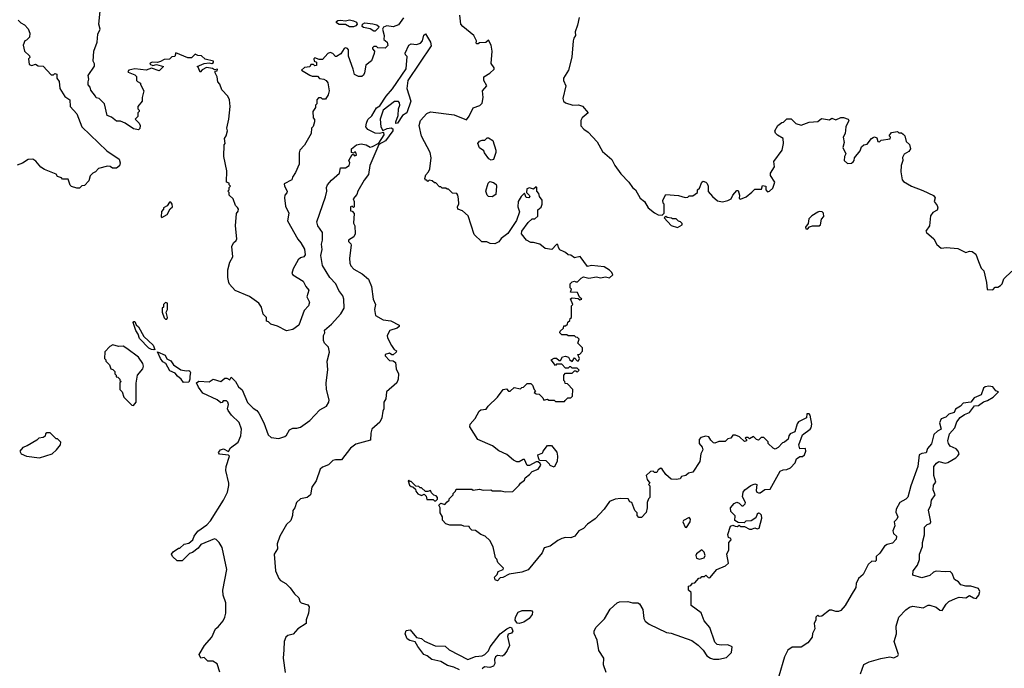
# Model space of a CAD drawing. Extents: x 2472589 to 2662339, y 701009 to 849030.
# Tile 54 of 256: x 2551111 to 2558765, y 730487 to 735529. Entities that reach past the tile are written whole.
import ezdxf

# ---------------------------------------------------------------- set-up
doc = ezdxf.new("R2010")
doc.units = 0

msp = doc.modelspace()

# ---------------------------------------------------------------- linework, layer by layer
at = {"layer": '0CON05XD'}
for points in [[(2554095, 735543.3), (2554055, 735488.8), (2554015, 735474.2), (2553965, 735480), (2553938.8, 735471.2), (2553932.5, 735455), (2553943.3, 735405), (2553942.5, 735375), (2553967.5, 735355), (2553971.7, 735328.3), (2553951.7, 735308.3), (2553895, 735310), (2553885, 735320), (2553865, 735320), (2553855, 735310), (2553853, 735303), (2553870, 735285), (2553867.5, 735265), (2553845, 735210), (2553802.5, 735175), (2553792.5, 735115), (2553783, 735097), (2553771.7, 735088.3), (2553745, 735087.5), (2553715, 735102.5), (2553703.6, 735143.6), (2553667.5, 735245), (2553667.5, 735295), (2553660, 735305), (2553645, 735310), (2553633.3, 735305), (2553607.7, 735262.3), (2553575, 735242.5), (2553565, 735242.5), (2553546.1, 735266.1), (2553525, 735273.3), (2553507.5, 735265), (2553465, 735220), (2553438.3, 735218.3), (2553405, 735232.5), (2553397.5, 735225), (2553400, 735205), (2553418.3, 735198.3), (2553418.3, 735171.7), (2553405, 735170), (2553395, 735180), (2553375, 735180), (2553367, 735163), (2553325, 735157.5), (2553303, 735137), (2553366.1, 735096.1), (2553385, 735088.8), (2553425, 735088.8), (2553442.5, 735072.5), (2553475.7, 735065.7), (2553492.5, 735055), (2553507, 735037), (2553517.5, 734975), (2553510, 734945), (2553488.3, 734911.7), (2553465, 734910), (2553455, 734920), (2553435, 734920), (2553420, 734905), (2553420, 734875), (2553410, 734865), (2553410, 734845), (2553390, 734815), (2553392.5, 734765), (2553401.7, 734751.7), (2553402.5, 734735), (2553391.7, 734698.3), (2553380, 734685), (2553377.5, 734645), (2553326.1, 734553.9), (2553290, 734515), (2553283, 734493), (2553282.5, 734405), (2553255, 734340), (2553232.5, 734305), (2553227, 734283), (2553168.3, 734251.7), (2553170, 734235), (2553190, 734195), (2553188.3, 734181.7), (2553171.2, 734165), (2553168.8, 734145), (2553178.3, 734078.3), (2553203.8, 734025), (2553193.8, 733965), (2553273.4, 733823.4), (2553296.2, 733795), (2553325.7, 733745.7), (2553329.3, 733700.7), (2553320, 733685), (2553293, 733677), (2553275, 733662.5), (2553238.3, 733591.7), (2553227.5, 733555), (2553234.2, 733544.2), (2553315.9, 733495.9), (2553334.3, 733454.3), (2553360, 733425), (2553343.8, 733375), (2553363, 733333), (2553357.5, 733305), (2553321.7, 733268.3), (2553280, 733155), (2553235, 733120), (2553185, 733110), (2553115, 733147.5), (2553063, 733163), (2553045, 733180), (2553030, 733185), (2553030, 733215), (2553005, 733240), (2552990, 733295), (2552970, 733325), (2552897, 733377), (2552785, 733422.5), (2552741.7, 733471.7), (2552736.1, 733486.1), (2552729.2, 733525), (2552730, 733585), (2552745.8, 733645), (2552767.5, 733685), (2552760, 733765), (2552773.3, 733795), (2552795, 733813.3), (2552798, 733825), (2552790, 733925), (2552797, 734023), (2552809.3, 734040.7), (2552812.5, 734055), (2552805, 734070), (2552790, 734085), (2552770, 734135), (2552740, 734165), (2552740, 734185), (2552730, 734195), (2552740, 734205), (2552740, 734225), (2552750, 734235), (2552740, 734245), (2552738.3, 734258.3), (2552720, 734265), (2552722.5, 734355), (2552697.5, 734465), (2552700, 734555), (2552707.5, 734565), (2552702.5, 734605), (2552717.5, 734625), (2552727.5, 734665), (2552722.5, 734685), (2552737.5, 734755), (2552746.7, 734855), (2552742.5, 734905), (2552730, 734935), (2552682.7, 734982.7), (2552667, 735027), (2552652.5, 735045), (2552647.5, 735085), (2552630, 735115), (2552631.7, 735128.3), (2552645, 735130), (2552650, 735145), (2552625, 735140), (2552609.3, 735149.3), (2552563.6, 735156.4), (2552530, 735140), (2552515, 735120), (2552498.8, 735158.8), (2552490, 735165), (2552545, 735187.5), (2552585, 735192.5), (2552605, 735187.5), (2552617.5, 735195), (2552617.5, 735205), (2552553, 735223), (2552525, 735247.5), (2552495, 735250), (2552475, 735260), (2552447, 735233), (2552417, 735233), (2552325, 735270), (2552318.3, 735241.7), (2552295, 735240), (2552275, 735222.5), (2552235, 735220), (2552205, 735202.5), (2552183, 735197), (2552141.7, 735198.3), (2552125, 735190), (2552123.3, 735183.3), (2552145, 735172.5), (2552175, 735180), (2552230, 735165), (2552195, 735130), (2552135, 735152.5), (2552095, 735137.5), (2552005, 735147.5), (2551960, 735135), (2551953, 735127), (2551955, 735120), (2552005, 735100), (2552018.3, 735088.3), (2552020, 735055), (2552028.3, 735048.3), (2552050, 735035), (2552050, 735025), (2552077.5, 734975), (2552062.5, 734925), (2552062.5, 734895), (2552030, 734855), (2552030, 734835), (2552040, 734825), (2552040, 734815), (2552030, 734805), (2552030, 734775), (2552010, 734755), (2552040, 734725), (2552047, 734707), (2552046.4, 734683.6), (2552035, 734672.5), (2551995, 734680), (2551930, 734725), (2551895, 734740), (2551865, 734740), (2551825, 734770), (2551790, 734785), (2551770, 734875), (2551730, 734915), (2551705, 734920), (2551700, 734935), (2551665, 734980), (2551660, 735005), (2551643, 735023), (2551642.5, 735045), (2551650, 735065), (2551642.5, 735095), (2551693, 735167), (2551692.5, 735185), (2551682.5, 735205), (2551687.5, 735285), (2551712.5, 735355), (2551717.5, 735415), (2551737.5, 735455), (2551726.7, 735495), (2551737.5, 735595)], [(2553675, 735473.8), (2553645, 735491.2), (2553595, 735491.2), (2553574.1, 735504.1), (2553573.3, 735515), (2553585, 735523.3), (2553605, 735526), (2553645, 735518.8), (2553675, 735527.1), (2553705, 735520), (2553728.9, 735508.9), (2553734.2, 735495), (2553725, 735481.4), (2553705, 735474.2), (2553675, 735473.8)], [(2554298.3, 734368.3), (2554310, 734455), (2554303.3, 734495), (2554234.2, 734624.2), (2554216.7, 734705), (2554226.7, 734745), (2554275, 734800), (2554305, 734811.2), (2554488.3, 734788.3), (2554585, 734750), (2554605, 734777.5), (2554635, 734843.3), (2554688.3, 734861.7), (2554705, 734880), (2554713.3, 734925), (2554710, 734975), (2554742.5, 735015), (2554720, 735055), (2554720, 735085), (2554766.1, 735113.9), (2554800, 735145), (2554800, 735155), (2554777, 735187), (2554783.3, 735285), (2554775, 735330), (2554755, 735370), (2554735, 735352.5), (2554685, 735350), (2554675, 735340), (2554665, 735340), (2554660, 735345), (2554662.5, 735365), (2554642.5, 735405), (2554556.1, 735476.1), (2554541.2, 735495), (2554531.5, 735565)], [(2555459.2, 735545), (2555447.5, 735485), (2555430, 735435), (2555432.5, 735405), (2555417.5, 735385), (2555412.5, 735365), (2555403.6, 735236.4), (2555376.7, 735135), (2555338.8, 735075), (2555338.8, 735055), (2555356.2, 735015), (2555334.2, 734915.8), (2555338.8, 734895), (2555355, 734881.2), (2555410, 734865), (2555455, 734866), (2555485.9, 734855.9), (2555530, 734805), (2555482.5, 734765), (2555472.5, 734745), (2555473, 734703), (2555497, 734677), (2555530, 734655), (2555599.3, 734579.3), (2555642.5, 734505), (2555715, 734442.5), (2555737.5, 734395), (2555785, 734330), (2555847.5, 734265), (2555873.6, 734223.6), (2555897.5, 734205), (2555935, 734142.5), (2555967.5, 734115), (2555997, 734067), (2556045, 734027.5), (2556075, 734012.5), (2556105, 734010), (2556120, 734025), (2556120, 734095), (2556113, 734103), (2556110, 734125), (2556135, 734170), (2556233, 734163), (2556285, 734147.5), (2556305, 734150), (2556315, 734160), (2556345, 734160), (2556380, 734185), (2556380, 734205), (2556395, 734220), (2556413.9, 734266.1), (2556425, 734273.3), (2556445, 734266.7), (2556456.2, 734255), (2556464, 734235), (2556463, 734193), (2556497.5, 734155), (2556535, 734120), (2556575, 734112.5), (2556615, 734122.5), (2556643, 734137), (2556654.2, 734165.8), (2556685, 734200), (2556695, 734200), (2556706.7, 734165), (2556705, 734140), (2556715, 734133.3), (2556758.3, 734151.7), (2556803, 734187), (2556825, 734212.5), (2556878.3, 734211.7), (2556885, 734240), (2556910, 734235), (2556910, 734205), (2556925, 734190), (2556940, 734195), (2556965, 734220), (2556982.5, 734265), (2556948.3, 734318.3), (2556947.5, 734335), (2556977.5, 734385), (2556973, 734427), (2557037.5, 734515), (2557047.5, 734565), (2557046.1, 734606.1), (2557000.7, 734630.7), (2556986.4, 734646.4), (2556982.5, 734665), (2557003.6, 734706.4), (2557035, 734730), (2557048.3, 734731.7), (2557075, 734757.5), (2557107, 734757), (2557145, 734722.5), (2557185, 734707.5), (2557247, 734733), (2557315, 734737.5), (2557345, 734760), (2557405, 734750), (2557425, 734762.5), (2557455, 734750), (2557495, 734767.5), (2557515, 734767.5), (2557550, 734755), (2557557.5, 734745), (2557533, 734697), (2557526.7, 734645), (2557512.5, 734615), (2557520, 734575), (2557510, 734535), (2557532.5, 734485), (2557522.5, 734465), (2557520, 734435), (2557545, 734410), (2557577, 734413), (2557590, 734425), (2557597, 734433), (2557600, 734455), (2557645, 734510), (2557655, 734540), (2557673.3, 734556.7), (2557698.3, 734561.7), (2557732.5, 734605), (2557745, 734612.5), (2557755, 734617.5), (2557775, 734610), (2557781.7, 734581.7), (2557795, 734580), (2557808.3, 734591.7), (2557878.3, 734601.7), (2557880, 734615), (2557870, 734625), (2557888.3, 734651.7), (2557935, 734660), (2557945, 734650), (2557965, 734650), (2557979.3, 734639.3), (2557992.5, 734625), (2558003, 734583), (2558028.3, 734558.3), (2558036.7, 734525), (2558022.5, 734505), (2557987, 734483), (2557973.6, 734456.4), (2557976.7, 734435), (2557963.3, 734395), (2557960, 734345), (2557970, 734285), (2557981.7, 734271.7), (2558043.9, 734233.9), (2558131.7, 734201.7), (2558215, 734162.5), (2558227, 734143), (2558220, 734115), (2558243.3, 734085), (2558248.8, 734065), (2558242, 734048), (2558210.4, 734029.6), (2558192.5, 734005), (2558182.7, 733927.3), (2558156.2, 733885), (2558160, 733875), (2558216.4, 733826.4), (2558240.7, 733780.7), (2558275, 733752.5), (2558315, 733756.7), (2558405, 733750), (2558465, 733720), (2558495, 733728.8), (2558515, 733727.5), (2558542.5, 733705), (2558565, 733648.8), (2558585, 733597.5), (2558606.4, 733576.4), (2558627.5, 733485), (2558631.7, 733431.7), (2558675, 733430), (2558695, 733450), (2558715, 733450), (2558736.4, 733463.6), (2558747.5, 733475), (2558762.5, 733515), (2558822.5, 733575)], [(2551100, 735525), (2551120, 735505), (2551149.3, 735489.3), (2551178.3, 735458.3), (2551190, 735425), (2551187, 735393), (2551165, 735370), (2551150, 735365), (2551138.3, 735331.7), (2551147.5, 735285), (2551187, 735247), (2551190, 735235), (2551180, 735225), (2551185, 735180), (2551205, 735172.5), (2551235, 735182.5), (2551255, 735170), (2551295, 735167.5), (2551355, 735100), (2551375, 735100), (2551385, 735110), (2551400, 735105), (2551400, 735075), (2551417, 735047), (2551422.5, 734995), (2551462.5, 734932.5), (2551500, 734905), (2551502.5, 734855), (2551555, 734797.5), (2551593.3, 734695), (2551788.3, 734508.3), (2551883.9, 734443.9), (2551893.3, 734415), (2551886.1, 734393.9), (2551865, 734373.3), (2551833.6, 734373.6), (2551815, 734387.5), (2551795, 734390), (2551725, 734372.5), (2551700, 734345), (2551680, 734335), (2551660, 734315), (2551650, 734275), (2551615, 734240), (2551593, 734237), (2551575, 734220), (2551555, 734220), (2551513, 734233), (2551503, 734243), (2551488.3, 734288.3), (2551445, 734290), (2551435, 734300), (2551405, 734310), (2551395, 734327.5), (2551305, 734363.3), (2551275, 734382.5), (2551237.7, 734427.7), (2551213.9, 734443.9), (2551178.3, 734441.7), (2551132.5, 734412.5), (2551091.2, 734398.8)], [(2553865, 735439.4), (2553835, 735456.9), (2553785, 735466.7), (2553774.4, 735475), (2553775.7, 735494.3), (2553795, 735503.1), (2553857.5, 735497.5), (2553888.3, 735488.3), (2553902, 735475), (2553900.8, 735465), (2553875, 735440), (2553865, 735439.4)], [(2552665.8, 730455.8), (2552645, 730522.5), (2552611.7, 730541.7), (2552573, 730543), (2552545, 730570), (2552520, 730565), (2552507.5, 730595), (2552547.5, 730665), (2552605, 730730), (2552632.5, 730795), (2552655, 730810), (2552692.5, 730855), (2552706.4, 730883.6), (2552712.5, 730915), (2552713.3, 730995), (2552693.8, 731055), (2552691.2, 731095), (2552721.2, 731255), (2552686.2, 731425), (2552662.5, 731465), (2552638.3, 731488.3), (2552625, 731493.3), (2552519.5, 731450.5), (2552499.5, 731420.5), (2552455, 731387.5), (2552431.7, 731378.3), (2552375, 731322.5), (2552335, 731323.3), (2552300, 731355), (2552292.5, 731375), (2552305, 731393.3), (2552345, 731420), (2552355, 731420), (2552389.3, 731450.7), (2552425, 731460), (2552457.5, 731485), (2552466.7, 731515), (2552495, 731552.5), (2552565, 731603.3), (2552595.7, 731634.3), (2552696.7, 731795), (2552726.7, 731855), (2552737, 731907), (2552737.5, 731925), (2552712.5, 732025), (2552715.7, 732055), (2552742.5, 732135), (2552733.3, 732143.3), (2552665, 732152.5), (2552656.9, 732165), (2552673.3, 732185), (2552695, 732193.8), (2552735, 732172.5), (2552750, 732200), (2552810, 732245), (2552831.2, 732295), (2552835.9, 732345.9), (2552818.3, 732398.3), (2552757.5, 732455), (2552731.7, 732491.7), (2552726.7, 732505), (2552733.6, 732536.4), (2552730, 732555), (2552718.8, 732565), (2552703.4, 732566.6), (2552692.5, 732565), (2552685, 732552.5), (2552675, 732550), (2552647.5, 732575), (2552535.9, 732625.9), (2552501.2, 732671.2), (2552486.2, 732705), (2552505, 732720), (2552585, 732713.3), (2552615, 732733.3), (2552673.6, 732716.4), (2552705, 732742.5), (2552722, 732742), (2552745, 732730), (2552755, 732750), (2552790, 732715), (2552813.3, 732675), (2552840.9, 732650.9), (2552882.1, 732552.1), (2552925, 732509.2), (2552955, 732492), (2552970.5, 732470.5), (2553008.8, 732395), (2553043, 732303), (2553065, 732280), (2553125, 732272.5), (2553171.7, 732288.3), (2553185, 732300), (2553209.3, 732340.7), (2553235, 732353.3), (2553265, 732352.5), (2553295, 732362), (2553367.9, 732412.1), (2553443.3, 732495), (2553496.6, 732523.4), (2553514.2, 732555), (2553517.5, 732575), (2553496, 732655), (2553494, 732705), (2553507.7, 732807.7), (2553502.5, 732875), (2553520, 732945), (2553512.7, 732982.7), (2553480, 733015), (2553473.3, 733035), (2553472.5, 733075), (2553482.5, 733095), (2553480, 733115), (2553535, 733161.2), (2553606.8, 733243.2), (2553632.5, 733285), (2553632.2, 733355), (2553622.7, 733382.7), (2553592.6, 733422.6), (2553567.5, 733475), (2553522.5, 733525), (2553465, 733617.5), (2553452.2, 733695), (2553461.2, 733741.2), (2553457.1, 733785), (2553464.2, 733815), (2553466, 733875), (2553430, 733925), (2553421.7, 733958.3), (2553489.3, 734150.7), (2553498, 734195), (2553496.2, 734225), (2553504.4, 734245.6), (2553535, 734282.5), (2553597.5, 734335), (2553605, 734376.7), (2553645, 734377.5), (2553672.5, 734395), (2553677.5, 734415), (2553670, 734435), (2553695, 734480), (2553705, 734480), (2553715, 734470), (2553730, 734475), (2553725, 734500), (2553715, 734500), (2553705, 734490), (2553690, 734495), (2553690, 734525), (2553730, 734555), (2553765, 734563.3), (2553805, 734556.2), (2553835, 734538.8), (2553855, 734542), (2553901.7, 734568.3), (2553945.5, 734634.5), (2553941.7, 734651.7), (2553905, 734643.8), (2553875, 734646), (2553816.7, 734675), (2553802, 734695), (2553806, 734725), (2553817, 734753), (2553849.8, 734780.2), (2553885, 734844), (2553912, 734858), (2553959.5, 734935), (2554008.8, 734991.2), (2554114.5, 735145.5), (2554123, 735243), (2554111.2, 735255), (2554108.3, 735268.3), (2554135, 735330), (2554155, 735340), (2554195, 735336.7), (2554227.5, 735345), (2554243.3, 735365), (2554252.1, 735407.9), (2554265, 735418), (2554304.4, 735355), (2554308.5, 735325), (2554129.2, 735055), (2554119.4, 734995), (2554150.5, 734895), (2554120, 734805), (2554087.4, 734782.6), (2554046.9, 734723.1), (2554035, 734722.5), (2554034, 734734), (2554052.9, 734785), (2554056, 734835), (2554066.2, 734865), (2554063.6, 734883.6), (2554055, 734892.5), (2554025, 734893.8), (2553937.5, 734825), (2553912.9, 734755), (2553918.8, 734695), (2553935, 734667.5), (2553966.8, 734683.2), (2553999.2, 734689.2), (2554011.2, 734681.2), (2554012.5, 734665), (2553955, 734588.1), (2553902.5, 734557.5), (2553834.3, 734395.7), (2553823.3, 734325), (2553788.8, 734281.2), (2553738.8, 734195), (2553730.7, 734169.3), (2553702.5, 734135), (2553710, 734115), (2553710, 734075), (2553705, 734070), (2553695, 734080), (2553682.5, 734075), (2553681.7, 734041.7), (2553695, 734040), (2553711.7, 734021.7), (2553706.4, 733946.4), (2553716.7, 733925), (2553718, 733865), (2553709.5, 733840.5), (2553667.5, 733815), (2553667.5, 733805), (2553685, 733787.5), (2553688.8, 733775), (2553676, 733675), (2553677.5, 733635), (2553685.6, 733615.6), (2553708.6, 733588.6), (2553774.1, 733554.1), (2553822.3, 733512.3), (2553845.8, 733455), (2553860, 733355), (2553875.8, 733315), (2553870, 733275), (2553878, 733228), (2553936.4, 733196.4), (2553995, 733187.3), (2554060.8, 733155), (2554060.8, 733145), (2554045, 733130), (2553988.3, 733111.7), (2553966.7, 733075), (2553970, 733055), (2554002.5, 732995), (2554022.5, 732965), (2554040, 732955), (2554037.5, 732945), (2554015, 732922.5), (2554005, 732922.5), (2553985, 732936.7), (2553952.5, 732925), (2553952.5, 732915), (2553985, 732880), (2554015, 732877.5), (2554033.3, 732865), (2554038.8, 732815), (2554056, 732775), (2554053.8, 732735), (2554043.3, 732705), (2553963.3, 732635), (2553958, 732582), (2553942.5, 732555), (2553942.5, 732505), (2553933.6, 732486.4), (2553926.4, 732433.6), (2553909.5, 732400.5), (2553848, 732345), (2553840, 732315), (2553839.3, 732260.7), (2553725, 732230), (2553683, 732197), (2553612.5, 732107.5), (2553567.3, 732107.3), (2553545, 732102.5), (2553512.6, 732067.4), (2553465, 732051.4), (2553446, 732035), (2553415.7, 731945), (2553383.1, 731895), (2553370.8, 731835), (2553345, 731814), (2553295, 731803.8), (2553263.8, 731775), (2553250.8, 731735), (2553235, 731712.5), (2553233.1, 731675), (2553219.2, 731635), (2553185, 731603.8), (2553134.2, 731515), (2553113.3, 731455), (2553115.7, 731415), (2553090.4, 731375), (2553099.6, 731245), (2553125, 731183.8), (2553138.3, 731168.3), (2553180, 731145), (2553213, 731113), (2553247, 731067), (2553280, 731035), (2553290, 731005), (2553300, 730995), (2553350.7, 730980.7), (2553362.5, 730965), (2553357.5, 730915), (2553337.5, 730865), (2553337.5, 730835), (2553272.5, 730795), (2553238.3, 730751.7), (2553195, 730741.1), (2553179.8, 730730.2), (2553167.5, 730695), (2553165, 730630), (2553159.5, 730565), (2553174.2, 730455)], [(2554775, 734437.5), (2554757, 734447), (2554723.8, 734493.8), (2554719.3, 734509.3), (2554685, 734532.5), (2554672, 734565), (2554685, 734583.3), (2554705, 734593.3), (2554727, 734593), (2554745, 734610), (2554755, 734610), (2554788.3, 734588.3), (2554813.3, 734515), (2554813.3, 734495), (2554795, 734442.5), (2554775, 734437.5)], [(2555928.3, 730988.3), (2555956.2, 730945), (2555964.1, 730874.1), (2555974.1, 730854.1), (2556005, 730828.8), (2556140, 730765), (2556175, 730760), (2556335, 730702.5), (2556385, 730667.5), (2556425, 730627.5), (2556452.5, 730585), (2556480, 730565), (2556505, 730557.5), (2556545, 730557.5), (2556605, 730570), (2556645, 730610), (2556650, 730655), (2556615, 730670), (2556565, 730667.5), (2556533, 730673), (2556515, 730690), (2556476.7, 730805), (2556431.2, 730855), (2556408.3, 730918.3), (2556330, 730975), (2556330, 731075), (2556310, 731095), (2556310, 731125), (2556328.3, 731131.7), (2556341.7, 731148.3), (2556358.3, 731151.7), (2556391.7, 731188.3), (2556405, 731190), (2556415, 731200), (2556435, 731200), (2556445, 731210), (2556461.7, 731191.7), (2556475, 731190), (2556530, 731255), (2556597, 731283), (2556620, 731305), (2556607, 731373), (2556623, 731407), (2556622.5, 731465), (2556642.5, 731485), (2556640, 731495), (2556620, 731505), (2556617, 731527), (2556637.5, 731592.5), (2556655, 731600), (2556673, 731593), (2556691.7, 731588.3), (2556705, 731600), (2556715, 731590), (2556745, 731590), (2556785, 731567.5), (2556801.7, 731568.3), (2556825, 731580), (2556845, 731570), (2556860, 731575), (2556880, 731655), (2556877, 731677), (2556865, 731690), (2556855, 731692.5), (2556844, 731686), (2556833, 731657), (2556797, 731633), (2556755, 731630), (2556741.7, 731618.3), (2556695, 731620), (2556670, 731635), (2556671.7, 731671.7), (2556640, 731705), (2556637.5, 731735), (2556665, 731767.5), (2556685, 731777.5), (2556705, 731770), (2556725, 731750), (2556735, 731750), (2556750, 731765), (2556752.5, 731775), (2556730.7, 731820.7), (2556734, 731855), (2556748, 731875), (2556795, 731908.6), (2556825, 731920), (2556842.5, 731915), (2556835, 731870), (2556842.5, 731855), (2556855, 731850), (2556868.3, 731851.7), (2556903.6, 731876.4), (2556945, 731880), (2557021.4, 732018.6), (2557045, 732028.8), (2557075, 732031.2), (2557102.5, 732045), (2557140, 732085), (2557150, 732115), (2557175, 732132.5), (2557196.4, 732133.6), (2557212.5, 732145), (2557223.3, 732175), (2557220, 732195), (2557175, 732193.3), (2557168.1, 732225), (2557195, 732302), (2557256.2, 732345), (2557264, 732355), (2557268, 732385), (2557256.2, 732455), (2557247.5, 732465), (2557230, 732465), (2557226.7, 732435), (2557218.3, 732428.3), (2557166, 732404), (2557153.6, 732386.4), (2557137.5, 732325), (2557100.7, 732309.3), (2557090, 732295), (2557085, 732267.5), (2557057.5, 732245), (2557040.7, 732239.3), (2557007, 732203), (2556985, 732190), (2556967, 732197), (2556930, 732235), (2556928.3, 732248.3), (2556895, 732280), (2556875, 732280), (2556855, 732260), (2556840, 732265), (2556815, 732287.5), (2556785, 732270), (2556775, 732280), (2556755, 732280), (2556750, 732275), (2556760, 732265), (2556760, 732255), (2556745, 732250), (2556707, 732287), (2556675, 732300), (2556655, 732300), (2556640, 732275), (2556615, 732270), (2556595, 732250), (2556545, 732250), (2556515, 732237.5), (2556505, 732240), (2556485, 732260), (2556467, 732287), (2556445, 732292.5), (2556405, 732280), (2556393.6, 732266.4), (2556392.5, 732235), (2556417.5, 732205), (2556422.5, 732185), (2556406.2, 732155), (2556397.5, 732095), (2556345, 732012.5), (2556310, 732005), (2556290, 731985), (2556255, 731977.5), (2556245, 731960), (2556215, 731953.3), (2556175, 731957.5), (2556133.6, 731993.6), (2556106.1, 732036.1), (2556095, 732042.5), (2556075, 732030), (2556065, 732010), (2556045, 732010), (2556035, 732020), (2556015, 732017.5), (2555980, 731985), (2555990, 731955), (2556010, 731925), (2556000, 731915), (2556010, 731905), (2556010, 731815), (2556000, 731805), (2555990, 731775), (2555990, 731735), (2555981.7, 731698.3), (2555945, 731660), (2555925, 731660), (2555910, 731675), (2555910, 731695), (2555893, 731713), (2555870, 731775), (2555855, 731780), (2555840, 731805), (2555785, 731806.7), (2555739.3, 731800.7), (2555696.1, 731783.9), (2555653.3, 731725), (2555585, 731650), (2555525, 731608), (2555495, 731573.8), (2555457.5, 731555), (2555425.8, 731514.2), (2555395, 731501.2), (2555355, 731503.3), (2555325, 731496), (2555295, 731481.2), (2555235, 731436.2), (2555187.5, 731422.5), (2555173.8, 731385), (2555065, 731251.1), (2555014.2, 731234.2), (2554915, 731217.5), (2554866.4, 731193.6), (2554845, 731190), (2554825, 731167.5), (2554807.5, 731175), (2554803.3, 731195), (2554822.5, 731215), (2554830.7, 731239.3), (2554870, 731255), (2554872.5, 731265), (2554828.3, 731308.3), (2554820, 731335), (2554810, 731345), (2554791.7, 731431.7), (2554765, 731480), (2554730, 731515), (2554695, 731527.5), (2554655, 731557.5), (2554625, 731560), (2554610, 731575), (2554605, 731590), (2554565, 731592.5), (2554545, 731600), (2554455, 731600), (2554425, 731610), (2554398.3, 731638.3), (2554397.5, 731665), (2554380, 731695), (2554380, 731735), (2554370, 731755), (2554385, 731770), (2554415, 731760), (2554435, 731780), (2554450, 731795), (2554450, 731805), (2554480, 731835), (2554480, 731845), (2554500, 731865), (2554505, 731880), (2554625, 731880), (2554635, 731872.5), (2554685, 731880), (2554715, 731872.5), (2554773, 731873), (2554787, 731867), (2554855, 731867.5), (2554885, 731857.5), (2554945, 731862.5), (2554995, 731910), (2555003.6, 731926.4), (2555035, 731950), (2555041.7, 731968.3), (2555075, 731992.5), (2555095, 732017.5), (2555142.5, 732035), (2555162.5, 732065), (2555158.3, 732078.3), (2555141.7, 732091.7), (2555125, 732092.5), (2555075, 732062.5), (2555057, 732063), (2555035, 732110), (2555025, 732110), (2554995, 732092.5), (2554975, 732092.5), (2554950, 732105), (2554898.8, 732148.8), (2554836.4, 732176.4), (2554786.1, 732216.1), (2554672.5, 732265), (2554610, 732365), (2554612.5, 732385), (2554650.7, 732429.3), (2554683.1, 732486.9), (2554695, 732496.7), (2554737.7, 732502.3), (2554752.5, 732525), (2554826.4, 732593.6), (2554870, 732655), (2554895, 732660), (2554911.7, 732641.7), (2554925, 732640), (2554955, 732670), (2555005, 732660), (2555015, 732670), (2555028.3, 732671.7), (2555055, 732700), (2555085, 732700), (2555098.3, 732688.3), (2555110, 732655), (2555120, 732645), (2555111.7, 732631.7), (2555125, 732620), (2555148.3, 732618.3), (2555178.3, 732588.3), (2555185, 732570), (2555215, 732580), (2555225, 732570), (2555265, 732570), (2555275, 732560), (2555345, 732560), (2555351.7, 732568.3), (2555371.7, 732588.3), (2555395, 732590), (2555408.3, 732601.7), (2555410, 732655), (2555368.3, 732698.3), (2555351.7, 732701.7), (2555350, 732715), (2555340, 732725), (2555340, 732765), (2555355, 732780), (2555405, 732780), (2555425, 732800), (2555435, 732800), (2555445, 732790), (2555460, 732805), (2555445, 732820), (2555405, 732820), (2555395, 732830), (2555385, 732830), (2555375, 732820), (2555355, 732820), (2555325, 732850), (2555285, 732850), (2555275, 732840), (2555242.5, 732885), (2555265, 732896.7), (2555285, 732897.5), (2555305, 732880), (2555315, 732880), (2555330.7, 732909.3), (2555355, 732913.3), (2555376.7, 732906.7), (2555386.7, 732885), (2555405, 732872.5), (2555425, 732900), (2555445, 732877.5), (2555455, 732877.5), (2555462.5, 732895), (2555450, 732925), (2555465, 732930), (2555487, 732953), (2555487, 732977), (2555450, 733015), (2555460, 733045), (2555448.3, 733058.3), (2555435, 733060), (2555425, 733070), (2555375, 733070), (2555365, 733080), (2555325, 733080), (2555310, 733095), (2555311.7, 733108.3), (2555338.3, 733131.7), (2555341.7, 733148.3), (2555355, 733150), (2555368.3, 733161.7), (2555371.7, 733178.3), (2555388.3, 733191.7), (2555390, 733205), (2555400, 733215), (2555400, 733305), (2555410, 733315), (2555391.7, 733358.3), (2555405, 733367.5), (2555451.7, 733361.7), (2555465, 733350), (2555480, 733355), (2555462.5, 733372.5), (2555448.3, 733408.3), (2555391.7, 733411.7), (2555400, 733435), (2555390, 733445), (2555390, 733475), (2555405, 733490), (2555423, 733497), (2555435, 733490), (2555448.3, 733491.7), (2555475, 733520), (2555495, 733530), (2555535, 733520), (2555595, 733530), (2555625, 733521.2), (2555665, 733530), (2555695, 733522.5), (2555722.5, 733545), (2555715, 733562.5), (2555695, 733582.5), (2555655, 733606.7), (2555555, 733616.7), (2555525, 733610), (2555467, 733687), (2555425, 733677.5), (2555395, 733697.5), (2555375, 733700), (2555355, 733720), (2555343, 733723), (2555310.7, 733740.7), (2555298.3, 733758.3), (2555295, 733780), (2555285, 733780), (2555247, 733743), (2555195, 733750), (2555155, 733782.5), (2555105, 733797.5), (2555085, 733797.5), (2555050, 733815), (2555013, 733863), (2555013.3, 733885), (2555065, 733952.5), (2555095, 733980), (2555115, 733980), (2555138.3, 734001.7), (2555138.3, 734051.7), (2555165, 734072.5), (2555173.3, 734095), (2555172.5, 734125), (2555153, 734153), (2555147, 734177), (2555130, 734195), (2555130, 734225), (2555125, 734230), (2555105, 734210), (2555075, 734222.5), (2555052.5, 734215), (2555050, 734185), (2555072.5, 734165), (2555076.7, 734155), (2555070, 734145), (2555047, 734147), (2555035, 734180), (2555010, 734155), (2554986.7, 734115), (2554984, 734075), (2554996.7, 734035), (2554973, 733967), (2554905, 733867.5), (2554855, 733827.5), (2554835, 733802.5), (2554805, 733787.5), (2554768.3, 733788.3), (2554741.7, 733801.7), (2554703, 733803), (2554645, 733860), (2554596.7, 734005), (2554552.3, 734042.3), (2554516.4, 734056.4), (2554513.6, 734073.6), (2554523.6, 734096.4), (2554523.3, 734135), (2554517.5, 734165), (2554508.3, 734178.3), (2554475, 734180), (2554445, 734210), (2554435, 734210), (2554425, 734220), (2554395, 734220), (2554385, 734230), (2554375, 734230), (2554345, 734260), (2554335, 734260), (2554317, 734277), (2554295, 734280), (2554285, 734270), (2554275, 734280), (2554265, 734280), (2554260, 734295), (2554268.3, 734321.7), (2554290, 734345), (2554298.3, 734368.3)], [(2554785, 734151.2), (2554754.4, 734154.4), (2554744, 734165), (2554734, 734195), (2554753, 734257), (2554765, 734270), (2554795, 734263.3), (2554815, 734246.7), (2554818.8, 734235), (2554811.2, 734168.8), (2554785, 734151.2)], [(2552215, 733990), (2552256.4, 734013.6), (2552281.7, 734058.3), (2552300, 734075), (2552297.5, 734095), (2552285, 734110), (2552275, 734110), (2552258.3, 734081.7), (2552230, 734065), (2552230, 734055), (2552213, 734037), (2552210, 733995), (2552215, 733990)], [(2556225, 733914), (2556260, 733935), (2556260, 733945), (2556248.3, 733958.3), (2556231.7, 733961.7), (2556215, 733980), (2556185, 733980), (2556177, 733987), (2556145, 733990), (2556135, 734000), (2556121.7, 733988.3), (2556175, 733930), (2556225, 733914)], [(2557235, 733900), (2557251.7, 733918.3), (2557273, 733927), (2557325, 733927.5), (2557336.4, 733933.6), (2557343, 733977), (2557361.7, 733998.3), (2557360, 734025), (2557350, 734035), (2557325, 734037.5), (2557315, 734032.5), (2557270, 734005), (2557245, 733980), (2557240, 733945), (2557220, 733915), (2557221.7, 733901.7), (2557235, 733900)], [(2552255, 733200), (2552260, 733215), (2552250, 733255), (2552260, 733275), (2552260, 733325), (2552245, 733330), (2552230, 733315), (2552230, 733295), (2552220, 733285), (2552220, 733255), (2552235, 733210), (2552245, 733200), (2552255, 733200)], [(2552155, 732961.2), (2552135, 732963.8), (2552115.7, 732975), (2552041.5, 733051.5), (2552033.1, 733085), (2552013.9, 733113.9), (2552002.9, 733145), (2551994.2, 733175), (2551997.5, 733182.5), (2552005, 733183.3), (2552017.8, 733157.8), (2552035, 733140.8), (2552075, 733067.1), (2552149.8, 732999.8), (2552162.5, 732965), (2552155, 732961.2)], [(2551995, 732530), (2552017.5, 732555), (2552016.4, 732703.6), (2552028, 732765), (2552069.4, 732815), (2552073.3, 732835), (2552068.5, 732855), (2552035, 732904.2), (2551945, 732974), (2551915, 732991.2), (2551879.3, 732989.3), (2551835, 733002.5), (2551811.7, 732988.3), (2551773, 732947), (2551770, 732895), (2551780, 732885), (2551780, 732875), (2551810, 732845), (2551820, 732815), (2551835, 732810), (2551850, 732795), (2551850, 732775), (2551860, 732765), (2551861.7, 732751.7), (2551875, 732750), (2551890, 732735), (2551890, 732725), (2551900, 732715), (2551890, 732705), (2551890, 732655), (2551907, 732637), (2551920, 732595), (2551981.7, 732531.7), (2551995, 732530)], [(2552385, 732707.5), (2552366.2, 732735), (2552336.9, 732756.9), (2552320.3, 732780.3), (2552278.3, 732798.3), (2552246.4, 732856.4), (2552225, 732870), (2552205.4, 732895), (2552183.6, 732946.4), (2552241.3, 732921.3), (2552255, 732891.2), (2552285, 732875.7), (2552307.5, 732845), (2552365, 732808), (2552405, 732800), (2552425, 732802.5), (2552435, 732796.2), (2552440, 732785), (2552432.7, 732757.3), (2552434.2, 732735), (2552425, 732711.2), (2552385, 732707.5)], [(2557646.7, 730445), (2557673.6, 730516.4), (2557715, 730536.2), (2557805.9, 730564.1), (2557876.1, 730576.1), (2557905, 730567.5), (2557936.4, 730583.6), (2557942.5, 730595), (2557908.8, 730695), (2557925.7, 730754.3), (2557924.2, 730815.8), (2557946.4, 730883.6), (2557998.3, 730941.7), (2558027.3, 730962.7), (2558055, 730971.2), (2558133.6, 730956.4), (2558172.3, 730977.7), (2558185, 730978.8), (2558235, 730961.2), (2558265, 730940), (2558283, 730937), (2558312.5, 730985), (2558332.5, 731005), (2558385, 731030.6), (2558415, 731040), (2558466.1, 731033.9), (2558495, 731053.3), (2558524.5, 731034.5), (2558545, 731030.8), (2558566.2, 731055), (2558573.8, 731085), (2558565, 731106.7), (2558505, 731126.2), (2558465, 731126.2), (2558426.4, 731136.4), (2558409.3, 731159.3), (2558377, 731177), (2558360, 731225), (2558345, 731240), (2558305, 731236.7), (2558235, 731242), (2558215, 731234), (2558185, 731209.2), (2558125, 731190.8), (2558055, 731210), (2558056.2, 731245), (2558090.9, 731289.1), (2558106.8, 731333.2), (2558105.7, 731375), (2558130, 731435), (2558130, 731465), (2558143.8, 731525), (2558143.8, 731585), (2558165, 731603.8), (2558187.5, 731612.5), (2558193.8, 731625), (2558176.2, 731715), (2558194, 731755), (2558199.2, 731795), (2558228, 731835), (2558212, 731875), (2558215, 731910), (2558232.5, 731935), (2558216, 731985), (2558218, 732055), (2558237.3, 732082.7), (2558255, 732093.8), (2558305, 732081.2), (2558325, 732086.2), (2558387.3, 732122.7), (2558405, 732137.5), (2558413.3, 732155), (2558406.7, 732175), (2558391.7, 732191.7), (2558345, 732212.5), (2558330, 732235), (2558326.7, 732255), (2558339.3, 732310.7), (2558380, 732355), (2558396.4, 732403.6), (2558422.3, 732437.7), (2558455, 732460), (2558493.9, 732476.1), (2558532, 732528), (2558565, 732530.8), (2558603, 732557), (2558635, 732567.5), (2558678.8, 732595), (2558720, 732635), (2558700, 732645), (2558675, 732676), (2558645, 732681.2), (2558615, 732675.7), (2558604.2, 732665), (2558585, 732613.3), (2558531.5, 732588.5), (2558505, 732556.2), (2558445, 732548), (2558425, 732523.3), (2558385, 732500), (2558374.1, 732475.9), (2558335, 732463.3), (2558309.7, 732440.3), (2558273.8, 732425), (2558262.5, 732395), (2558273.3, 732345), (2558245, 732331.2), (2558216.2, 732305), (2558199.5, 732230.5), (2558167.5, 732195), (2558158.3, 732161.7), (2558125, 732156.7), (2558104.1, 732145.9), (2558094, 732055), (2558038, 731905), (2558013.9, 731816.1), (2557999.2, 731800.8), (2557953.3, 731775), (2557923.3, 731725), (2557920.7, 731700.7), (2557938, 731665), (2557930, 731645), (2557910, 731625), (2557913.3, 731595), (2557897.5, 731555), (2557903.9, 731533.9), (2557926.7, 731515), (2557925, 731490), (2557895, 731460), (2557855, 731450), (2557834.1, 731435.9), (2557798.3, 731381.7), (2557770, 731355), (2557770, 731325), (2557761.7, 731318.3), (2557735, 731320), (2557707.5, 731295), (2557668.8, 731215), (2557632.5, 731185), (2557613.6, 731146.4), (2557610, 731115), (2557575.8, 731054.2), (2557527.5, 730975), (2557495, 730937.5), (2557475, 730927.5), (2557455, 730927.5), (2557425, 730940), (2557405, 730940), (2557347, 730893), (2557325, 730890), (2557315, 730900), (2557300, 730885), (2557300, 730865), (2557287.5, 730835), (2557292.5, 730795), (2557273, 730757), (2557271.7, 730728.3), (2557237.5, 730685), (2557185, 730652.5), (2557115, 730652.5), (2557081.2, 730628.8), (2557056, 730575), (2557011.2, 730425)], [(2551265, 732123.8), (2551362.5, 732155), (2551397.5, 732185), (2551427.5, 732225), (2551430, 732245), (2551405, 732270), (2551395, 732270), (2551347, 732317), (2551321.7, 732318.3), (2551311.7, 732308.3), (2551308.3, 732291.7), (2551295, 732280), (2551260, 732275), (2551245, 732260), (2551170, 732215), (2551135, 732202.5), (2551112.5, 732175), (2551122.5, 732155), (2551165, 732136.7), (2551265, 732123.8)], [(2555265, 732050), (2555233.6, 732063.6), (2555230, 732075), (2555205, 732100), (2555151.7, 732101.7), (2555143, 732123), (2555140, 732145), (2555178.3, 732161.7), (2555180, 732175), (2555215, 732220), (2555245, 732220), (2555287, 732167), (2555292.5, 732135), (2555290, 732095), (2555265, 732050)], [(2554345, 731790), (2554358.3, 731801.7), (2554360, 731815), (2554348.3, 731828.3), (2554331.7, 731831.7), (2554311.7, 731851.7), (2554305, 731870), (2554285, 731860), (2554265, 731860), (2554235, 731890), (2554225, 731890), (2554215, 731900), (2554191.7, 731901.7), (2554155, 731940), (2554145, 731940), (2554135, 731950), (2554130, 731945), (2554141.7, 731911.7), (2554155, 731900), (2554168.3, 731898.3), (2554188.3, 731878.3), (2554190, 731865), (2554205, 731842.5), (2554235, 731830), (2554255, 731840), (2554270, 731825), (2554275, 731800), (2554325, 731800), (2554335, 731790), (2554345, 731790)], [(2556295, 731581.2), (2556323.1, 731625), (2556325.5, 731645.5), (2556315, 731660), (2556271.2, 731635), (2556267.1, 731625), (2556283.7, 731583.7), (2556295, 731581.2)], [(2556395, 731334.3), (2556432.5, 731345), (2556440, 731365), (2556430.7, 731390.7), (2556415, 731407.5), (2556372.3, 731377.7), (2556366.2, 731365), (2556373.4, 731343.4), (2556395, 731334.3)], [(2554995, 730834.5), (2554977.5, 730837.5), (2554962.3, 730862.3), (2554965.8, 730885), (2554985, 730923.8), (2555016.1, 730936.1), (2555085, 730937.5), (2555093, 730933), (2555097.5, 730925), (2555093.8, 730905), (2555070.8, 730875), (2555030, 730845), (2554995, 730834.5)], [(2555670, 730455), (2555650, 730515), (2555652.5, 730565), (2555612.5, 730625), (2555600, 730705), (2555577, 730757), (2555577.5, 730775), (2555590, 730805), (2555658.3, 730871.7), (2555702.3, 730947.7), (2555756.7, 730995), (2555775, 731002.5), (2555837.5, 731007.5), (2555875, 730996.7), (2555915, 730996.7), (2555928.3, 730988.3)], [(2554530, 730475), (2554485, 730497.1), (2554438, 730508), (2554385, 730540), (2554316.1, 730556.1), (2554277.5, 730585), (2554253.9, 730593.9), (2554205.7, 730655.7), (2554185, 730693.3), (2554145, 730702), (2554124, 730715), (2554108.1, 730755), (2554115, 730780), (2554147.5, 730785), (2554195.8, 730725.8), (2554235, 730717.5), (2554257.5, 730697.5), (2554342, 730662), (2554418.1, 730658.1), (2554450, 730630), (2554595, 730556.7), (2554655, 730578), (2554705, 730583.3), (2554725.8, 730594.2), (2554755, 730623.3), (2554768.8, 730655), (2554846.2, 730755), (2554897.5, 730795), (2554925, 730806.7), (2554935, 730803.3), (2554945.8, 730775), (2554935, 730760.8), (2554908.3, 730751.7), (2554904.3, 730735), (2554917.5, 730665), (2554900, 730625), (2554877.3, 730592.7), (2554865, 730581.2), (2554825, 730586), (2554808.8, 730575), (2554802, 730555), (2554805.9, 730524.1), (2554795, 730503.3), (2554765, 730492.5), (2554725, 730497.5), (2554705, 730482.5)]]:
    msp.add_lwpolyline(points, dxfattribs=at)

doc.saveas('drawing.dxf')
